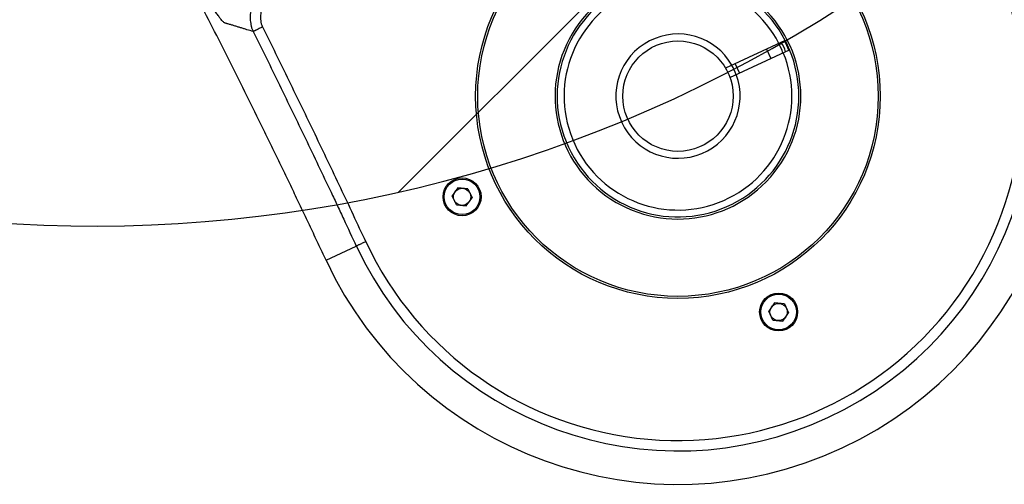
# Model space of a CAD drawing. Header units: millimetres. Extents: x 20 to 4180, y 42 to 2950.
# Tile 59 of 133: x 2281 to 2424, y 1444 to 1511. Entities that reach past the tile are written whole.
import ezdxf

# ---------------------------------------------------------------- set-up
doc = ezdxf.new("R2010")
doc.units = ezdxf.units.MM
doc.header["$LTSCALE"] = 231.275
doc.header["$PDMODE"] = 3
doc.header["$PDSIZE"] = 0.3
doc.layers.get('0').update_dxf_attribs({"linetype": 'CONTINUOUS'})
doc.layers.get('Defpoints').update_dxf_attribs({"linetype": 'CONTINUOUS'})
doc.layers.add('SCREW_ASM_PBL28', color=7, linetype='CONTINUOUS')
doc.layers.add('TOP_ASM_PBL26', color=7, linetype='CONTINUOUS')
doc.styles.get("Standard").update_dxf_attribs({"font": 'malgun.ttf'})
doc.dimstyles.new('DIMSTYLE_4', dxfattribs={"dimtxt": 20, "dimasz": 7.5, "dimexe": 1, "dimexo": 0.5, "dimgap": 4, "dimtad": 1, "dimdec": 1, "dimdsep": 46, "dimtxsty": 'Standard', "dimblk": '_FILLED', "dimblk1": '_FILLED', "dimblk2": '_FILLED', "dimcen": 0.09, "dimclrt": 134, "dimazin": 2, "dimtp": 0.5, "dimtm": 0.5, "dimtfac": 1, "dimtdec": 65535, "dimtofl": 0, "dimtmove": 0, "dimatfit": 3, "dimldrblk": '_FILLED', "dimfxl": 1, "dimtolj": 1, "dimarcsym": 0})

# ---------------------------------------------------------------- blocks, each defined once
blk = doc.blocks.new('_FILLED')
at = {"color": 0, "linetype": 'ByBlock'}
blk.add_solid([(0, 0), (-1, 0.2), (-1, -0.2)], dxfattribs=at)
blk = doc.blocks.new('*D6')
at = {"color": 0, "lineweight": -2, "transparency": 16777216}
for p, q in [((2549.91, 2702.5), (2549.91, 2752.05)), ((2175.65, 1515.5), (2147.23, 1474.91))]:
    blk.add_line(p, q, dxfattribs=at)
blk.add_arc((2549.91, 2050), 701.05, 90.61296, 234.38704, dxfattribs=at)
at = {"layer": 'Defpoints', "color": 0, "transparency": 16777216}
for p in [(2549.91, 2702), (2549.91, 2694.99), (2026.21, 2516.06), (2179.96, 1521.66), (2175.94, 1515.91)]:
    blk.add_point(p, dxfattribs=at)
at = {"color": 0, "lineweight": -2, "transparency": 16777216, "xscale": 7.5, "yscale": 7.5, "zscale": 7.5}
for p, rotation in [((2549.91, 2751.05), 0.3064816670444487), ((2147.8, 1475.73), 324.6935183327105)]:
    blk.add_blockref('_FILLED', p, dxfattribs=dict(at, rotation=rotation))
at = {"color": 134, "transparency": 16777216, "insert": (1852.06, 2270.03), "char_height": 20, "width": 59.3333, "attachment_point": 2, "rotation": 72.5, "line_spacing_factor": 0.9}
blk.add_mtext('\\A1;145°', dxfattribs=at)
blk = doc.blocks.new('TOP_ASM_PBL26', base_point=(2543.64, 2587.17))
at = {"layer": 'TOP_ASM_PBL26', "color": 7}
for p, q in [((2543.64, 2739.13), (2542.39, 2738.41)), ((2542.39, 2736.97), (2542.39, 2738.41)), ((2544.89, 2738.41), (2543.64, 2739.13)), ((2544.89, 2738.41), (2544.89, 2736.97)), ((2542.39, 2736.97), (2543.64, 2736.24)), ((2543.64, 2736.24), (2544.89, 2736.97)), ((2578.14, 2704.63), (2576.89, 2703.91)), ((2576.89, 2702.47), (2576.89, 2703.91)), ((2579.39, 2703.91), (2578.14, 2704.63)), ((2579.39, 2703.91), (2579.39, 2702.47)), ((2576.89, 2702.47), (2578.14, 2701.74)), ((2578.14, 2701.74), (2579.39, 2702.47)), ((2599.88, 2703.19), (2595.04, 2703.19))]:
    blk.add_line(p, q, dxfattribs=at)
for centre, radius in [((2543.64, 2737.69), 2.75), ((2543.64, 2737.69), 2.58), ((2543.64, 2737.69), 1.25), ((2543.64, 2703.19), 29.3), ((2543.64, 2703.19), 29), ((2578.14, 2703.19), 2.75), ((2578.14, 2703.19), 2.58), ((2578.14, 2703.19), 1.25)]:
    blk.add_circle(centre, radius, dxfattribs=at)
for centre, radius, start, end in [((2543.64, 2703.19), 56.24, 0, 180), ((2543.64, 2703.19), 51.39, 0, 180), ((2543.64, 2703.19), 49.89, 359.9858, 180.0142), ((2543.64, 2703.19), 17.8, 214.1865, 204.0683), ((2543.64, 2703.19), 17.5, 177.5438, 182.4562), ((2543.64, 2703.19), 17.4, 177.5294, 182.4706), ((2530.14, 2703.19), 3.4, 167.2547, 192.7453), ((2530.14, 2703.19), 3, 165.5166, 194.4834), ((2543.64, 2703.19), 9, 175.2198, 184.7802)]:
    blk.add_arc(centre, radius, start, end, dxfattribs=at)
for points, knots in [([(2593.54, 2703.18), (2593.72, 2703.18), (2594, 2703.18), (2594.34, 2703.18), (2594.57, 2703.18), (2594.75, 2703.18), (2594.89, 2703.18), (2594.98, 2703.19), (2595.02, 2703.19), (2595.04, 2703.19)], [0, 0, 0, 0, 0.374827, 0.544958, 0.695064, 0.819631, 0.914082, 0.974949, 1, 1, 1, 1]), ([(2593.93, 2668.66), (2593.87, 2671.53), (2593.78, 2675.85), (2593.69, 2681.6), (2593.63, 2685.92), (2593.59, 2690.23), (2593.56, 2694.55), (2593.53, 2698.86), (2593.56, 2701.74), (2593.54, 2703.18)], [0, 0, 0, 0, 0.25, 0.375001, 0.500001, 0.625001, 0.750002, 0.875002, 1, 1, 1, 1]), ([(2595.43, 2668.71), (2595.37, 2671.58), (2595.28, 2675.89), (2595.19, 2681.64), (2595.13, 2685.95), (2595.09, 2690.26), (2595.07, 2693.85), (2595.04, 2696.72), (2595.04, 2699.6), (2595.06, 2701.75), (2595.04, 2703.19)], [0, 0, 0, 0, 0.25, 0.375001, 0.500001, 0.625001, 0.750002, 0.812502, 0.875002, 1, 1, 1, 1]), ([(2599.88, 2703.19), (2599.9, 2702.3), (2599.9, 2700.97), (2599.89, 2699.2), (2599.89, 2697.43), (2599.91, 2695.22), (2599.94, 2692.56), (2599.96, 2689.91), (2600, 2687.27), (2600.04, 2684.63), (2600.1, 2681.12), (2600.2, 2676.75), (2600.33, 2671.53), (2600.49, 2666.35), (2600.73, 2659.54), (2601.08, 2651.17), (2601.58, 2641.33), (2602.05, 2633.31), (2602.45, 2627.05), (2602.66, 2623.98), (2602.77, 2622.46)], [0, 0, 0, 0, 0.032901, 0.049348, 0.065792, 0.098663, 0.131505, 0.164307, 0.197061, 0.229755, 0.26238, 0.327385, 0.391998, 0.456142, 0.51974, 0.644997, 0.767175, 0.885696, 0.943409, 1, 1, 1, 1]), ([(2491.85, 2668.71), (2491.85, 2668.56), (2491.84, 2668.35), (2491.88, 2668.06), (2491.94, 2667.77), (2492.03, 2667.42), (2492.16, 2667.01), (2492.34, 2666.61), (2492.54, 2666.22), (2492.78, 2665.85), (2493.04, 2665.5), (2493.32, 2665.17), (2493.72, 2664.75), (2494.26, 2664.25), (2494.94, 2663.71), (2495.66, 2663.21), (2496.4, 2662.75), (2497.42, 2662.18), (2498.73, 2661.55), (2500.34, 2660.87), (2502.53, 2660.07), (2505.31, 2659.21), (2508.7, 2658.34), (2512.12, 2657.64), (2515.58, 2657.09), (2519.04, 2656.65), (2521.94, 2656.36), (2524.26, 2656.15), (2526.58, 2655.96), (2529.48, 2655.74), (2532.97, 2655.53), (2537.63, 2655.32), (2543.45, 2655.2), (2549.27, 2655.31), (2553.93, 2655.51), (2557.42, 2655.72), (2560.9, 2655.97), (2564.38, 2656.26), (2567.86, 2656.6), (2571.33, 2657.03), (2574.78, 2657.57), (2578.21, 2658.26), (2581.6, 2659.1), (2584.39, 2659.95), (2586.58, 2660.73), (2588.2, 2661.39), (2589.78, 2662.13), (2591.06, 2662.84), (2592.03, 2663.48), (2592.73, 2664), (2593.39, 2664.57), (2594.01, 2665.2), (2594.55, 2665.88), (2594.92, 2666.52), (2595.14, 2667.05), (2595.25, 2667.4), (2595.33, 2667.68), (2595.38, 2667.89), (2595.42, 2668.11), (2595.43, 2668.25), (2595.43, 2668.33)], [0, 0, 0, 0, 0.00386, 0.005808, 0.007761, 0.011665, 0.015567, 0.019471, 0.023377, 0.027283, 0.031189, 0.035095, 0.039002, 0.046814, 0.054626, 0.062439, 0.070253, 0.078066, 0.093691, 0.109318, 0.124944, 0.156195, 0.187448, 0.2187, 0.249953, 0.281207, 0.312461, 0.328088, 0.343715, 0.37497, 0.406224, 0.437478, 0.499984, 0.56249, 0.593744, 0.624998, 0.656253, 0.687507, 0.718762, 0.750016, 0.781269, 0.812522, 0.843774, 0.875025, 0.890652, 0.906279, 0.921904, 0.937528, 0.945341, 0.953154, 0.960966, 0.968777, 0.976586, 0.984391, 0.988295, 0.992197, 0.994149, 0.996102, 0.998055, 1, 1, 1, 1]), ([(2493.35, 2668.66), (2493.35, 2668.62), (2493.35, 2668.55), (2493.35, 2668.45), (2493.35, 2668.34), (2493.37, 2668.24), (2493.39, 2668.14), (2493.42, 2668), (2493.47, 2667.84), (2493.53, 2667.64), (2493.63, 2667.38), (2493.78, 2667.06), (2494, 2666.71), (2494.26, 2666.37), (2494.54, 2666.06), (2494.93, 2665.66), (2495.45, 2665.2), (2496.12, 2664.7), (2496.83, 2664.25), (2497.79, 2663.68), (2499.04, 2663.06), (2500.58, 2662.39), (2502.14, 2661.8), (2504.26, 2661.09), (2506.94, 2660.32), (2510.2, 2659.55), (2513.49, 2658.93), (2516.8, 2658.43), (2520.12, 2658.04), (2523.45, 2657.72), (2526.79, 2657.44), (2531.24, 2657.12), (2536.81, 2656.83), (2543.51, 2656.7), (2550.2, 2656.82), (2555.77, 2657.1), (2560.23, 2657.42), (2563.56, 2657.7), (2566.9, 2658.01), (2570.22, 2658.4), (2573.53, 2658.88), (2576.82, 2659.49), (2579.54, 2660.13), (2581.7, 2660.71), (2583.3, 2661.19), (2584.89, 2661.71), (2586.46, 2662.29), (2588, 2662.94), (2589.26, 2663.56), (2590.23, 2664.11), (2590.94, 2664.55), (2591.62, 2665.04), (2592.27, 2665.57), (2592.76, 2666.06), (2593.12, 2666.49), (2593.37, 2666.83), (2593.57, 2667.19), (2593.71, 2667.51), (2593.8, 2667.78), (2593.86, 2667.98), (2593.91, 2668.18), (2593.94, 2668.32), (2593.94, 2668.39)], [0, 0, 0, 0, 0.000977, 0.001953, 0.002929, 0.003906, 0.004882, 0.005859, 0.007812, 0.009765, 0.011718, 0.015623, 0.019528, 0.023433, 0.027339, 0.031246, 0.039057, 0.046868, 0.054681, 0.062493, 0.078117, 0.093741, 0.109367, 0.124992, 0.156241, 0.187491, 0.218741, 0.249991, 0.281243, 0.312494, 0.343746, 0.374997, 0.437499, 0.5, 0.562501, 0.625003, 0.656255, 0.687506, 0.718758, 0.750009, 0.78126, 0.81251, 0.843759, 0.859385, 0.875011, 0.890637, 0.906262, 0.921887, 0.93751, 0.945323, 0.953136, 0.960948, 0.968759, 0.976569, 0.980475, 0.98438, 0.988285, 0.99219, 0.994143, 0.996096, 0.998049, 1, 1, 1, 1]), ([(2593.93, 2668.66), (2594.03, 2668.66), (2594.22, 2668.67), (2594.49, 2668.67), (2594.74, 2668.68), (2594.93, 2668.69), (2595.07, 2668.69), (2595.16, 2668.69), (2595.24, 2668.69), (2595.3, 2668.7), (2595.35, 2668.7), (2595.38, 2668.7), (2595.39, 2668.7), (2595.41, 2668.7), (2595.42, 2668.7), (2595.43, 2668.71), (2595.43, 2668.7), (2595.43, 2668.7)], [0, 0, 0, 0, 0.190668, 0.374328, 0.544232, 0.694133, 0.759827, 0.818523, 0.869682, 0.912835, 0.947586, 0.961713, 0.97363, 0.983312, 0.990817, 0.995928, 1, 1, 1, 1]), ([(2595.43, 2668.71), (2595.67, 2668.5), (2596.03, 2668.18), (2596.5, 2667.75), (2596.85, 2667.43), (2597.21, 2667.11), (2597.51, 2666.85), (2597.74, 2666.63), (2597.92, 2666.48), (2598.1, 2666.32), (2598.25, 2666.18), (2598.37, 2666.08), (2598.45, 2666), (2598.55, 2665.92), (2598.64, 2665.83), (2598.74, 2665.7), (2598.83, 2665.47), (2598.92, 2665.14), (2599.02, 2664.69), (2599.12, 2664.11), (2599.22, 2663.42), (2599.32, 2662.59), (2599.42, 2661.63), (2599.53, 2660.53), (2599.69, 2658.81), (2599.88, 2656.33), (2600.11, 2653.01), (2600.35, 2649.28), (2600.59, 2645.22), (2600.93, 2639.38), (2601.27, 2633.31), (2601.62, 2627.08), (2601.8, 2623.89), (2601.89, 2622.28)], [0, 0, 0, 0, 0.019881, 0.029823, 0.039766, 0.04971, 0.059655, 0.064628, 0.069601, 0.074575, 0.079546, 0.082035, 0.084531, 0.08698, 0.089519, 0.092636, 0.097393, 0.104545, 0.114129, 0.126204, 0.140853, 0.158222, 0.178335, 0.201221, 0.226909, 0.286469, 0.356324, 0.434839, 0.519927, 0.609983, 0.800495, 0.899399, 1, 1, 1, 1])]:
    blk.add_open_spline(points, degree=3, knots=knots, dxfattribs=at)
for points in [[(2593.94, 2668.39), (2593.94, 2668.48), (2593.94, 2668.57), (2593.93, 2668.66)], [(2595.43, 2668.33), (2595.44, 2668.45), (2595.44, 2668.58), (2595.43, 2668.71)]]:
    blk.add_open_spline(points, degree=3, dxfattribs=at)
blk = doc.blocks.new('SCREW_ASM_PBL28', base_point=(2538.9, 2702.19))
at = {"layer": 'SCREW_ASM_PBL28', "color": 7}
for p, q in [((2535.68, 2703.94), (2526.16, 2703.94)), ((2529.14, 2702.44), (2529.14, 2703.94)), ((2534.14, 2702.44), (2534.14, 2703.94)), ((2526.16, 2702.44), (2535.68, 2702.44)), ((2527.39, 2693.69), (2527.39, 2696.7)), ((2527.39, 2693.69), (2528.96, 2693.69)), ((2527.89, 2693.19), (2529.3, 2693.19))]:
    blk.add_line(p, q, dxfattribs=at)
blk.add_circle((2543.64, 2703.19), 8, dxfattribs=at)
for centre, radius, start, end in [((2543.64, 2703.19), 17.5, 182.4563, 177.5437), ((2543.64, 2703.19), 16.5, 182.6052, 177.3947), ((2543.64, 2703.19), 9, 184.7802, 175.2198), ((2527.89, 2693.69), 0.5, 180, 270)]:
    blk.add_arc(centre, radius, start, end, dxfattribs=at)
blk = doc.blocks.new('rotated0465')
at = {"layer": 'SCREW_ASM_PBL28', "rotation": 205}
blk.add_blockref('SCREW_ASM_PBL28', (4579.68, 1592.38), dxfattribs=at)
at = {"layer": 'TOP_ASM_PBL26', "rotation": 205}
blk.add_blockref('TOP_ASM_PBL26', (4526.77, 1694.61), dxfattribs=at)

msp = doc.modelspace()

# ---------------------------------------------------------------- linework, layer by layer
at = {"color": 134, "linetype": 'Continuous'}
msp.add_line((2335.87, 1486.297), (2486.885, 1637.312), dxfattribs=at)
msp.add_arc((2291.801, 1681.382), 200, 235, 20)

# ---------------------------------------------------------------- block references
msp.add_blockref('rotated0465', (-2199.478, -89.256))

# ---------------------------------------------------------------- dimensions: what is measured, and where the dimension line sits
at = {"color": 134}
dim = msp.add_angular_dim_2l(base=(2026.205, 2516.058), line1=((2549.91, 2694.989), (2549.91, 2702)), line2=((2179.959, 1521.656), (2175.938, 1515.913)), dimstyle='DIMSTYLE_4', dxfattribs=at)
dim.commit()
dim.dimension.update_dxf_attribs({"geometry": '*D6', "text_midpoint": (1881.303, 2260.811), "dimtype": 162})

doc.saveas('drawing.dxf')
